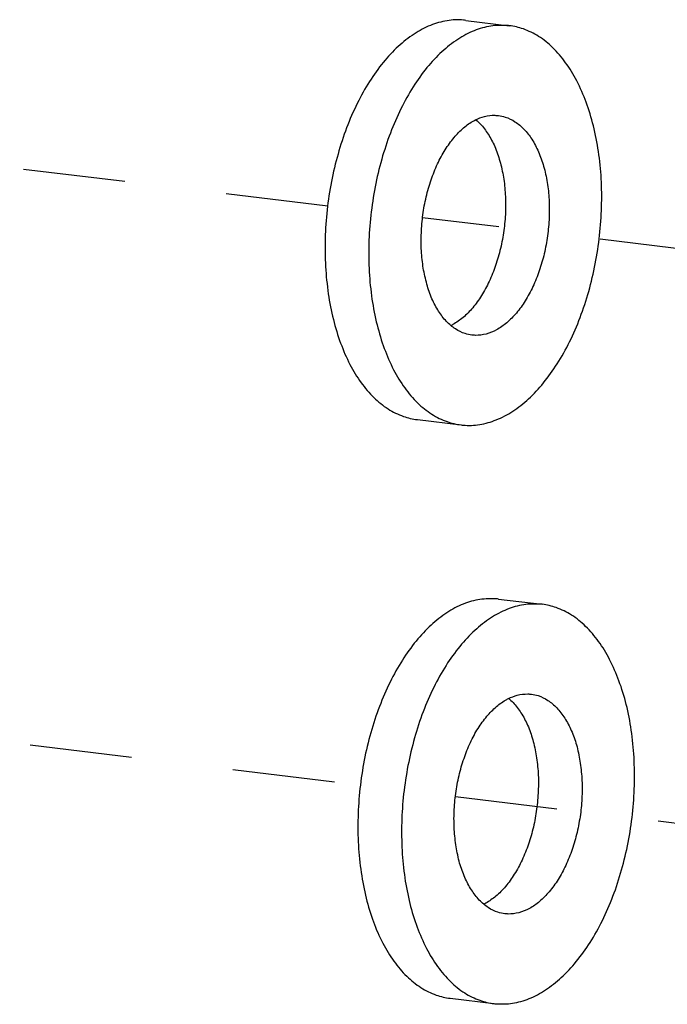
# Model space of a CAD drawing. Header units: inches. Extents: x -4 to 262, y 56 to 231.
# Tile 124 of 162: x 131.123 to 131.884, y 163.035 to 164.191. Entities that reach past the tile are written whole.
import ezdxf

# ---------------------------------------------------------------- set-up
doc = ezdxf.new("R2010")
doc.units = ezdxf.units.IN
doc.header["$LTSCALE"] = 1.2
doc.header["$MEASUREMENT"] = 0
doc.linetypes.add('DASHED', pattern=[0.2, 0.1, -0.1])
doc.layers.get('0').update_dxf_attribs({"linetype": 'CONTINUOUS'})
doc.layers.add('02___PRT_ALL_AXES', color=7, linetype='CONTINUOUS')

msp = doc.modelspace()

# ---------------------------------------------------------------- linework, layer by layer
at = {"color": 4, "linetype": 'DASHED'}
for p, q in [((131.485, 163.9721), (130.8611, 164.0477)), ((131.9243, 163.9188), (131.5965, 163.9586)), ((130.8972, 163.3682), (131.5235, 163.2923)), ((131.6351, 163.2788), (131.9629, 163.239))]:
    msp.add_line(p, q, dxfattribs=at)
at = {"layer": '02___PRT_ALL_AXES', "color": 7, "linetype": 'Continuous'}
for p, q in [((131.6471, 164.1904), (131.6985, 164.1842)), ((131.5903, 163.7214), (131.6416, 163.7152)), ((131.6857, 163.5106), (131.737, 163.5044)), ((131.6288, 163.0416), (131.6802, 163.0353))]:
    msp.add_line(p, q, dxfattribs=at)
for points, start_tangent, end_tangent in [([(131.6471, 164.1904), (131.6446, 164.1907), (131.6252, 164.19), (131.6057, 164.1845), (131.5865, 164.1744), (131.5679, 164.1598), (131.5503, 164.1411), (131.5341, 164.1186), (131.5197, 164.0928), (131.5072, 164.0642), (131.4971, 164.0334), (131.4894, 164.001), (131.4843, 163.9678), (131.482, 163.9342), (131.4825, 163.9011)], (-0.992693, 0.120666), (0.056642, -0.998395)), ([(131.6985, 164.1842), (131.696, 164.1844), (131.6766, 164.1837), (131.6571, 164.1783), (131.6378, 164.1681), (131.6192, 164.1536), (131.6016, 164.1349), (131.5855, 164.1124), (131.571, 164.0866), (131.5586, 164.058), (131.5484, 164.0272), (131.5407, 163.9948), (131.5357, 163.9615), (131.5333, 163.928), (131.5338, 163.8949)], (-0.992693, 0.120666), (0.056642, -0.998395)), ([(131.8063, 164.0044), (131.803, 164.0364), (131.7971, 164.0666), (131.7886, 164.0944), (131.7776, 164.1193), (131.7645, 164.1407), (131.7494, 164.1583), (131.7328, 164.1716), (131.7148, 164.1803), (131.6985, 164.1842)], (-0.056642, 0.998395), (-0.992693, 0.120666)), ([(131.5951, 163.9196), (131.595, 163.9407), (131.5968, 163.962), (131.6007, 163.983), (131.6065, 164.0031), (131.614, 164.0218), (131.6231, 164.0385), (131.6334, 164.0527), (131.6447, 164.0642), (131.6567, 164.0725), (131.6587, 164.0735)], (-0.056642, 0.998395), (0.894944, 0.446178)), ([(131.6587, 164.0735), (131.6691, 164.0775), (131.6815, 164.0789), (131.6857, 164.0786)], (0.894944, 0.446178), (0.992674, -0.120826)), ([(131.6591, 164.0736), (131.6642, 164.0688), (131.6734, 164.0569), (131.6812, 164.0422), (131.6872, 164.0252), (131.6914, 164.0063), (131.6936, 163.986)], (0.765181, -0.643815), (0.056642, -0.998395)), ([(131.6857, 164.0786), (131.6936, 164.0769), (131.705, 164.0714), (131.7155, 164.0626), (131.7248, 164.0507), (131.7325, 164.036), (131.7386, 164.019), (131.7428, 164.0001), (131.745, 163.9798)], (0.992674, -0.120826), (0.056642, -0.998395)), ([(131.6416, 163.7152), (131.6441, 163.7149), (131.6635, 163.7156), (131.683, 163.7211), (131.7023, 163.7312), (131.7209, 163.7457), (131.7384, 163.7645), (131.7546, 163.787), (131.7691, 163.8128), (131.7815, 163.8413), (131.7917, 163.8721), (131.7993, 163.9045), (131.8044, 163.9378), (131.8067, 163.9713), (131.8063, 164.0044)], (0.992693, -0.120666), (-0.056642, 0.998395)), ([(131.6936, 163.986), (131.6938, 163.9649), (131.6919, 163.9435), (131.688, 163.9225), (131.6822, 163.9024), (131.6747, 163.8838), (131.6656, 163.8671), (131.6553, 163.8528), (131.644, 163.8414), (131.632, 163.8331), (131.63, 163.832)], (0.056642, -0.998395), (-0.894944, -0.446178)), ([(131.745, 163.9798), (131.7451, 163.9587), (131.7432, 163.9373), (131.7393, 163.9163), (131.7335, 163.8962), (131.726, 163.8776), (131.717, 163.8609), (131.7067, 163.8466), (131.6953, 163.8352), (131.6833, 163.8269), (131.671, 163.8219), (131.6586, 163.8204), (131.6544, 163.8207)], (0.056642, -0.998395), (-0.992674, 0.120826)), ([(131.6297, 163.8319), (131.6245, 163.8368), (131.6153, 163.8487), (131.6075, 163.8633), (131.6015, 163.8804), (131.5973, 163.8993), (131.5951, 163.9196)], (-0.765181, 0.643815), (-0.056642, 0.998395)), ([(131.4825, 163.9011), (131.4857, 163.8692), (131.4916, 163.839), (131.5002, 163.8111), (131.5111, 163.7862), (131.5242, 163.7648), (131.5393, 163.7473), (131.5559, 163.734), (131.5739, 163.7252), (131.5903, 163.7214)], (0.056642, -0.998395), (0.992693, -0.120666)), ([(131.5338, 163.8949), (131.537, 163.8629), (131.543, 163.8327), (131.5515, 163.8049), (131.5624, 163.78), (131.5756, 163.7586), (131.5906, 163.741), (131.6073, 163.7278), (131.6252, 163.719), (131.6416, 163.7152)], (0.056642, -0.998395), (0.992693, -0.120666)), ([(131.6544, 163.8207), (131.6465, 163.8224), (131.635, 163.8279), (131.6297, 163.8319)], (-0.992674, 0.120826), (-0.765181, 0.643815)), ([(131.6857, 163.5106), (131.6832, 163.5108), (131.6638, 163.5101), (131.6443, 163.5047), (131.625, 163.4946), (131.6064, 163.48), (131.5889, 163.4613), (131.5727, 163.4388), (131.5582, 163.413), (131.5458, 163.3844), (131.5356, 163.3536), (131.5279, 163.3212), (131.5229, 163.2879), (131.5206, 163.2544), (131.521, 163.2213)], (-0.992693, 0.120666), (0.056642, -0.998395)), ([(131.737, 163.5044), (131.7345, 163.5046), (131.7152, 163.5039), (131.6956, 163.4984), (131.6764, 163.4883), (131.6578, 163.4738), (131.6402, 163.455), (131.624, 163.4326), (131.6096, 163.4068), (131.5971, 163.3782), (131.587, 163.3474), (131.5793, 163.315), (131.5742, 163.2817), (131.5719, 163.2482), (131.5724, 163.2151)], (-0.992693, 0.120666), (0.056642, -0.998395)), ([(131.8448, 163.3246), (131.8416, 163.3566), (131.8357, 163.3868), (131.8271, 163.4146), (131.8162, 163.4395), (131.8031, 163.4609), (131.788, 163.4785), (131.7713, 163.4918), (131.7534, 163.5005), (131.737, 163.5044)], (-0.056642, 0.998395), (-0.992693, 0.120666)), ([(131.6973, 163.3937), (131.7077, 163.3976), (131.7201, 163.3991), (131.7242, 163.3988)], (0.894944, 0.446178), (0.992674, -0.120826)), ([(131.7242, 163.3988), (131.7322, 163.3971), (131.7436, 163.3916), (131.7541, 163.3827), (131.7634, 163.3708), (131.7711, 163.3562), (131.7772, 163.3392), (131.7813, 163.3202), (131.7835, 163.3)], (0.992674, -0.120826), (0.056642, -0.998395)), ([(131.6337, 163.2397), (131.6335, 163.2608), (131.6354, 163.2822), (131.6393, 163.3032), (131.6451, 163.3233), (131.6526, 163.342), (131.6616, 163.3586), (131.672, 163.3729), (131.6833, 163.3843), (131.6953, 163.3927), (131.6973, 163.3937)], (-0.056642, 0.998395), (0.894944, 0.446178)), ([(131.6976, 163.3938), (131.7028, 163.389), (131.712, 163.3771), (131.7198, 163.3624), (131.7258, 163.3454), (131.73, 163.3265), (131.7322, 163.3062)], (0.765181, -0.643815), (0.056642, -0.998395)), ([(131.6802, 163.0353), (131.6827, 163.0351), (131.7021, 163.0358), (131.7216, 163.0412), (131.7408, 163.0514), (131.7594, 163.0659), (131.777, 163.0847), (131.7932, 163.1071), (131.8076, 163.1329), (131.8201, 163.1615), (131.8302, 163.1923), (131.8379, 163.2247), (131.843, 163.258), (131.8453, 163.2915), (131.8448, 163.3246)], (0.992693, -0.120666), (-0.056642, 0.998395)), ([(131.7322, 163.3062), (131.7323, 163.2851), (131.7304, 163.2637), (131.7266, 163.2427), (131.7208, 163.2226), (131.7133, 163.204), (131.7042, 163.1873), (131.6939, 163.173), (131.6826, 163.1616), (131.6706, 163.1533), (131.6686, 163.1522)], (0.056642, -0.998395), (-0.894944, -0.446178)), ([(131.7835, 163.3), (131.7837, 163.2789), (131.7818, 163.2575), (131.7779, 163.2365), (131.7721, 163.2164), (131.7646, 163.1977), (131.7556, 163.1811), (131.7452, 163.1668), (131.7339, 163.1554), (131.7219, 163.147), (131.7095, 163.1421), (131.6971, 163.1406), (131.693, 163.1409)], (0.056642, -0.998395), (-0.992674, 0.120826)), ([(131.6682, 163.1521), (131.6631, 163.157), (131.6539, 163.1689), (131.6461, 163.1835), (131.64, 163.2005), (131.6359, 163.2195), (131.6337, 163.2397)], (-0.765181, 0.643815), (-0.056642, 0.998395)), ([(131.521, 163.2213), (131.5243, 163.1893), (131.5302, 163.1591), (131.5387, 163.1313), (131.5497, 163.1064), (131.5628, 163.085), (131.5778, 163.0675), (131.5945, 163.0542), (131.6125, 163.0454), (131.6288, 163.0416)], (0.056642, -0.998395), (0.992693, -0.120666)), ([(131.5724, 163.2151), (131.5756, 163.1831), (131.5815, 163.1529), (131.5901, 163.1251), (131.601, 163.1002), (131.6141, 163.0788), (131.6292, 163.0612), (131.6459, 163.0479), (131.6638, 163.0392), (131.6802, 163.0353)], (0.056642, -0.998395), (0.992693, -0.120666)), ([(131.693, 163.1409), (131.685, 163.1426), (131.6736, 163.1481), (131.6682, 163.1521)], (-0.992674, 0.120826), (-0.765181, 0.643815))]:
    msp.add_spline(points, degree=3, dxfattribs=dict(at, start_tangent=start_tangent, end_tangent=end_tangent))

doc.saveas('drawing.dxf')
